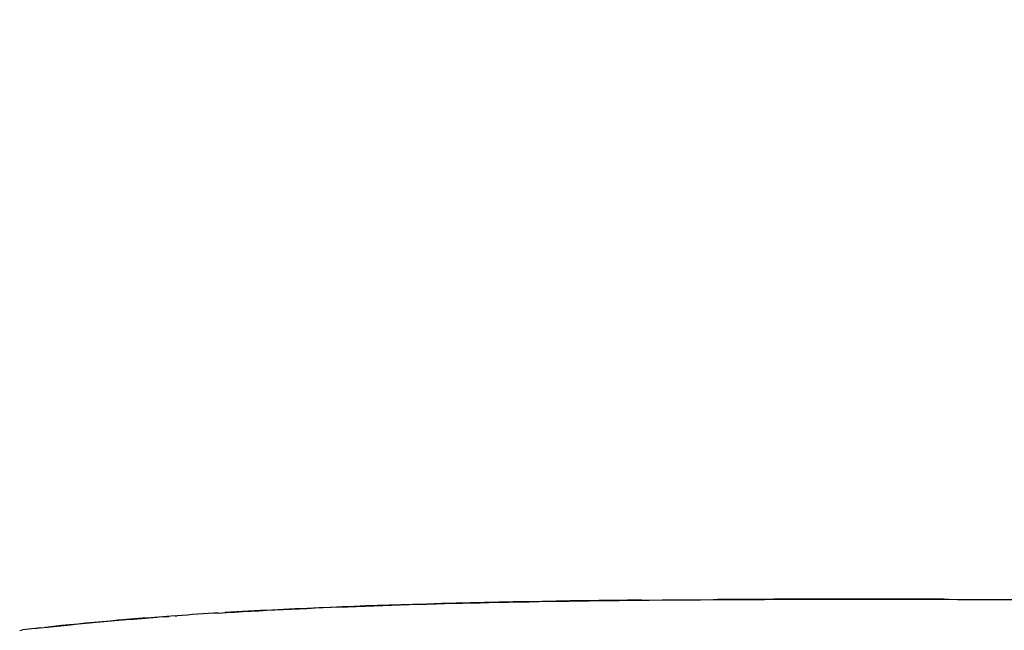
# Model space of a CAD drawing. Header units: millimetres. Extents: x 2530 to 6175, y 0 to 2613.
# Tile 6 of 76: x 2775 to 2962, y 368 to 484. Entities that reach past the tile are written whole.
import ezdxf

# ---------------------------------------------------------------- set-up
doc = ezdxf.new("R2010")
doc.units = ezdxf.units.MM
doc.header["$MEASUREMENT"] = 0
doc.layers.add('Crea2D$visibili$linee', color=7, linetype='Continuous', true_color=0x000000)
doc.layers.add('Crea2D$visibili$tangenti', color=7, linetype='Continuous', true_color=0x000000)

msp = doc.modelspace()

# ---------------------------------------------------------------- linework, layer by layer
at = {"layer": 'Crea2D$visibili$linee'}
for centre, radius, start, end in [((2866.18, -508.83), 881.29, 93.50368, 94.01638), ((2835.76, -148.05), 519.2, 96.446, 96.7119), ((2835.82, -148.72), 519.86, 96.4333, 96.4443)]:
    msp.add_arc(centre, radius, start, end, dxfattribs=at)
for points, knots in [([(2812.32, 370.81), (2820.47, 371.31), (2837.59, 372.13), (2864.86, 372.91), (2896.93, 373.36), (2928.77, 373.46), (2960.96, 373.4), (2990.12, 373.25), (3017.01, 373.07), (3053.3, 372.79), (3096.19, 372.45), (3170.78, 371.93), (3262.21, 371.42), (3374.87, 371.01), (3449.36, 370.91), (3487.1, 370.91)], [0, 0, 0, 0, 24.505341, 51.402221, 81.857156, 120.717584, 146.918062, 178.423027, 208.183339, 227.601172, 287.307369, 336.858593, 451.36311, 561.610152, 674.83464, 674.83464, 674.83464, 674.83464]), ([(2892.73, 373.26), (2878.22, 373.12), (2863.72, 372.88), (2837.31, 372.08), (2825.41, 371.6), (2813.53, 370.88)], [3.70166949, 3.70166949, 3.70166949, 3.70166949, 3.75306113, 3.75306113, 3.79525519, 3.79525519, 3.79525519, 3.79525519])]:
    msp.add_open_spline(points, degree=3, knots=knots, dxfattribs=at)
for points in [[(2949.99, 373.42), (2935.68, 373.45), (2921.37, 373.45), (2907.06, 373.37)], [(2804.06, 370.27), (2795.83, 369.68), (2787.63, 368.98), (2779.44, 368.08)], [(2804.06, 370.26), (2804.19, 370.27), (2804.32, 370.28), (2804.45, 370.29)], [(2778.45, 367.97), (2785.36, 368.74), (2792.72, 369.42), (2800.63, 370.01)], [(2801.77, 370.1), (2802.15, 370.13), (2802.53, 370.15), (2802.91, 370.18)], [(2774.56, 367.52), (2774.73, 367.54), (2774.9, 367.56), (2775.08, 367.59)], [(2778.45, 367.97), (2778.16, 367.94), (2777.86, 367.91), (2777.57, 367.87)]]:
    msp.add_open_spline(points, degree=3, dxfattribs=at)
at = {"layer": 'Crea2D$visibili$tangenti'}
msp.add_open_spline([(3487.1, 501.36), (3406.29, 501.37), (3294.4, 501.44), (3167.9, 501.65), (3103.07, 501.79), (3064.15, 501.9), (3028.73, 501.99), (3002.12, 502.04), (2972.13, 502.05), (2946.28, 501.99), (2924.31, 501.85), (2905.31, 501.65), (2888.15, 501.38), (2869.01, 500.92), (2848.11, 500.16), (2828.02, 498.89), (2812.87, 497.41), (2798.22, 495.51), (2785.05, 493.09), (2772.76, 489.87), (2764.34, 487.21), (2756.05, 484.1), (2744.74, 479.12), (2733.72, 473.18), (2722.75, 466.17), (2714.58, 460.35), (2706.67, 454.04), (2700.41, 448.49), (2695.62, 443.9), (2692.13, 440.39), (2688.6, 436.7), (2686.28, 434.15), (2685.02, 432.76)], degree=3, knots=[0, 0, 0, 0, 242.425182, 335.68931, 379.48725, 436.932279, 452.436208, 485.740188, 516.779697, 542.409131, 563.28585, 582.695906, 599.387777, 614.79292, 640.137071, 662.099715, 675.189045, 685.794663, 706.415166, 715.310819, 723.905215, 732.912709, 741.848405, 760.9605, 770.428208, 780.884448, 791.037406, 800.78518, 805.967941, 810.934125, 815.642166, 821.27646, 821.27646, 821.27646, 821.27646], dxfattribs=at)

doc.saveas('drawing.dxf')
